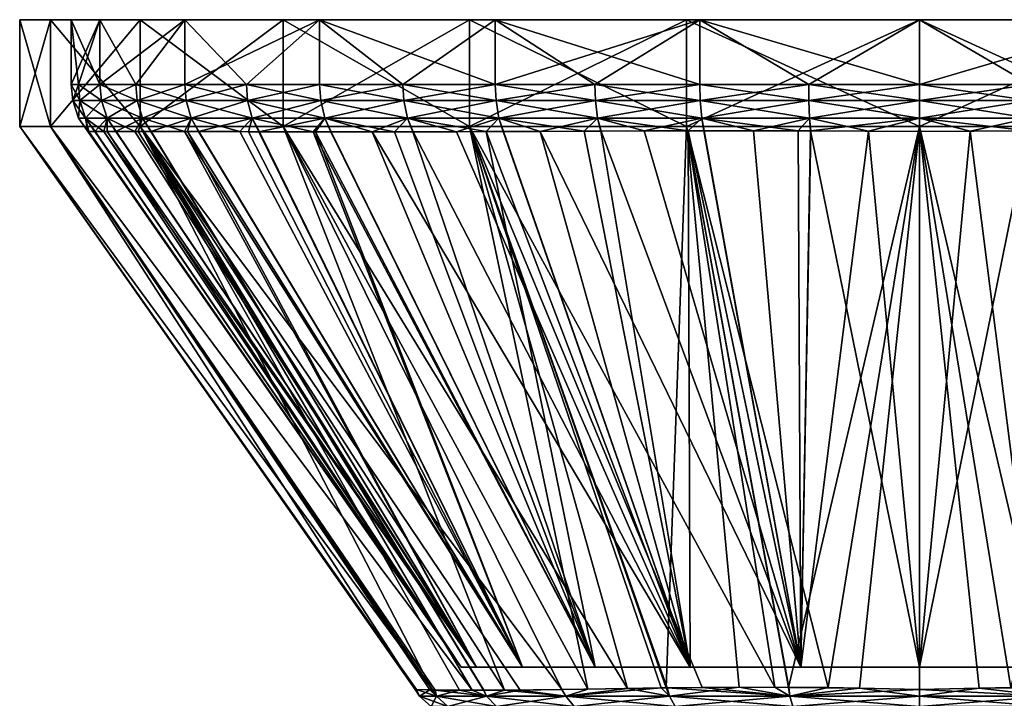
# Model space of a CAD drawing. Extents: x -0.116 to 0.121, y -0.221 to 0.
# Tile 55 of 179: x -0.11 to -0.072, y -0.027 to 0. Entities that reach past the tile are written whole.
import ezdxf

# ---------------------------------------------------------------- set-up
doc = ezdxf.new("R2010")
doc.units = 0
doc.layers.add('mesh', color=7, linetype='CONTINUOUS')

msp = doc.modelspace()

# ---------------------------------------------------------------- meshes
at = {"layer": 'mesh'}
mesh = msp.add_polyface(dxfattribs=at)
corners = [(-0.105431, -0.003641, -0.012122), (-0.105488, -0.003017, -0.012146), (-0.103579, -0.003017, -0.016017), (-0.106816, -0.003641, -0.008042), (-0.106876, -0.003017, -0.008058), (-0.107657, -0.003641, -0.003817), (-0.107718, -0.003017, -0.003825), (-0.107939, -0.003641, 0.000483), (-0.108, -0.003017, 0.000483), (-0.107657, -0.003641, 0.004782), (-0.107718, -0.003017, 0.00479), (-0.106816, -0.003641, 0.009008), (-0.106876, -0.003017, 0.009024), (-0.105431, -0.003641, 0.013088), (-0.105488, -0.003017, 0.013111), (-0.103526, -0.003641, 0.016952), (-0.103579, -0.003017, 0.016983), (-0.104895, -0.004852, -0.011898), (-0.105227, -0.004331, -0.012038), (-0.103334, -0.004331, -0.015876), (-0.106603, -0.004331, 0.008951), (-0.10552, -0.004853, 0.011421), (-0.105227, -0.004331, 0.013003), (-0.103526, -0.003641, -0.015986), (-0.106603, -0.004331, -0.007985), (-0.107438, -0.004331, -0.003788), (-0.107718, -0.004331, 0.000483), (-0.107438, -0.004331, 0.004753), (-0.103334, -0.004331, 0.016842), (-0.108, -0.0005, 0.000483), (-0.106876, -0.0005, -0.008058), (-0.103579, -0.0005, -0.016017), (-0.106876, -0.0005, 0.009024), (-0.103579, -0.0005, 0.016983), (-0.105311, -0.0005, -0.017017), (-0.108807, -0.0005, -0.008576), (-0.11, -0.0005, 0.000483), (-0.108807, -0.0005, 0.009542), (-0.105311, -0.0005, 0.017983), (-0.108807, -0.004656, -0.008576), (-0.105311, -0.004656, -0.017017), (-0.11, -0.004656, 0.000483), (-0.108807, -0.004656, 0.009542), (-0.105311, -0.004656, 0.017983)]
mesh.append_faces([[corners[k] for k in face] for face in [(0, 1, 2, 2), (3, 1, 0, 0), (3, 4, 1, 1), (5, 4, 3, 3), (5, 6, 4, 4), (7, 6, 5, 5), (7, 8, 6, 6), (9, 8, 7, 7), (9, 10, 8, 8), (11, 10, 9, 9), (11, 12, 10, 10), (13, 12, 11, 11), (13, 14, 12, 12), (15, 14, 13, 13), (15, 16, 14, 14), (17, 18, 19, 19), (20, 21, 22, 22), (18, 0, 23, 23), (24, 0, 18, 18), (24, 3, 0, 0), (25, 3, 24, 24), (25, 5, 3, 3), (26, 5, 25, 25), (26, 7, 5, 5), (27, 7, 26, 26), (27, 9, 7, 7), (20, 9, 27, 27), (20, 11, 9, 9), (22, 11, 20, 20), (22, 13, 11, 11), (28, 13, 22, 22), (28, 15, 13, 13), (29, 8, 10, 10), (30, 8, 29, 29), (30, 6, 8, 8), (30, 4, 6, 6), (31, 4, 30, 30), (31, 1, 4, 4), (2, 1, 31, 31), (12, 29, 10, 10), (12, 32, 29, 29), (14, 32, 12, 12), (14, 33, 32, 32), (16, 33, 14, 14), (30, 34, 31, 31), (30, 35, 34, 34), (29, 35, 30, 30), (29, 36, 35, 35), (32, 36, 29, 29), (32, 37, 36, 36), (33, 37, 32, 32), (33, 38, 37, 37), (34, 39, 40, 40), (35, 39, 34, 34), (35, 41, 39, 39), (36, 41, 35, 35), (36, 42, 41, 41), (37, 42, 36, 36), (37, 43, 42, 42), (38, 43, 37, 37)]])
mesh = msp.add_polyface(dxfattribs=at)
corners = [(-0.095052, -0.003641, -0.025649), (-0.095089, -0.003017, -0.025698), (-0.0915, -0.003017, -0.028096), (-0.098291, -0.003641, -0.022808), (-0.098335, -0.003017, -0.022852), (-0.101132, -0.003641, -0.019569), (-0.101181, -0.003017, -0.019606), (-0.103526, -0.003641, -0.015986), (-0.103579, -0.003017, -0.016017), (-0.105431, -0.003641, -0.012122), (-0.101132, -0.003641, 0.020535), (-0.103579, -0.003017, 0.016983), (-0.103526, -0.003641, 0.016952), (-0.101181, -0.003017, 0.020572), (-0.098291, -0.003641, 0.023774), (-0.098335, -0.003017, 0.023817), (-0.095052, -0.003641, 0.026615), (-0.095089, -0.003017, 0.026663), (-0.091469, -0.003641, 0.029009), (-0.0915, -0.003017, 0.029062), (-0.105227, -0.004331, 0.013003), (-0.103593, -0.004852, 0.015767), (-0.103334, -0.004331, 0.016842), (-0.094917, -0.004331, -0.025474), (-0.091469, -0.003641, -0.028043), (-0.098135, -0.004331, -0.022652), (-0.100957, -0.004331, -0.019434), (-0.103334, -0.004331, -0.015876), (-0.105227, -0.004331, -0.012038), (-0.100957, -0.004331, 0.0204), (-0.098135, -0.004331, 0.023618), (-0.094917, -0.004331, 0.026439), (-0.091359, -0.004331, 0.028817), (-0.098335, -0.0005, -0.022852), (-0.0915, -0.0005, -0.028096), (-0.103579, -0.0005, -0.016017), (-0.103579, -0.0005, 0.016983), (-0.098335, -0.0005, 0.023817), (-0.0915, -0.0005, 0.029062), (-0.0925, -0.0005, -0.029828), (-0.099749, -0.0005, -0.024266), (-0.105311, -0.0005, -0.017017), (-0.105311, -0.0005, 0.017983), (-0.099749, -0.0005, 0.025232), (-0.0925, -0.0005, 0.030794), (-0.099749, -0.004656, -0.024266), (-0.0925, -0.004656, -0.029828), (-0.105311, -0.004656, -0.017017), (-0.099749, -0.004656, 0.025232), (-0.105311, -0.004656, 0.017983), (-0.0925, -0.004656, 0.030794)]
mesh.append_faces([[corners[k] for k in face] for face in [(0, 1, 2, 2), (3, 1, 0, 0), (3, 4, 1, 1), (5, 4, 3, 3), (5, 6, 4, 4), (7, 6, 5, 5), (7, 8, 6, 6), (9, 8, 7, 7), (10, 11, 12, 12), (10, 13, 11, 11), (14, 13, 10, 10), (14, 15, 13, 13), (16, 15, 14, 14), (16, 17, 15, 15), (18, 17, 16, 16), (18, 19, 17, 17), (20, 21, 22, 22), (23, 0, 24, 24), (25, 0, 23, 23), (25, 3, 0, 0), (26, 3, 25, 25), (26, 5, 3, 3), (27, 5, 26, 26), (27, 7, 5, 5), (28, 7, 27, 27), (29, 12, 22, 22), (29, 10, 12, 12), (30, 10, 29, 29), (30, 14, 10, 10), (31, 14, 30, 30), (31, 16, 14, 14), (32, 16, 31, 31), (32, 18, 16, 16), (1, 33, 34, 34), (4, 33, 1, 1), (33, 8, 35, 35), (33, 6, 8, 8), (4, 6, 33, 33), (13, 36, 11, 11), (13, 37, 36, 36), (15, 37, 13, 13), (37, 19, 38, 38), (37, 17, 19, 19), (15, 17, 37, 37), (33, 39, 34, 34), (33, 40, 39, 39), (35, 40, 33, 33), (35, 41, 40, 40), (37, 42, 36, 36), (37, 43, 42, 42), (38, 43, 37, 37), (38, 44, 43, 43), (39, 45, 46, 46), (40, 45, 39, 39), (40, 47, 45, 45), (41, 47, 40, 40), (42, 48, 49, 49), (43, 48, 42, 42), (43, 50, 48, 48), (44, 50, 43, 43)]])
mesh = msp.add_polyface(dxfattribs=at)
corners = [(-0.083525, -0.003641, -0.031333), (-0.079307, -0.003017, -0.032235), (-0.079299, -0.003641, -0.032174), (-0.083541, -0.003017, -0.031393), (-0.087605, -0.003641, -0.029949), (-0.087629, -0.003017, -0.030005), (-0.091469, -0.003641, -0.028043), (-0.0915, -0.003017, -0.028096), (-0.095052, -0.003641, -0.025649), (-0.087605, -0.003641, 0.030914), (-0.0915, -0.003017, 0.029062), (-0.091469, -0.003641, 0.029009), (-0.087629, -0.003017, 0.030971), (-0.083525, -0.003641, 0.032299), (-0.083541, -0.003017, 0.032358), (-0.079299, -0.003641, 0.03314), (-0.079307, -0.003017, 0.033201), (-0.075, -0.003641, 0.033421), (-0.081453, -0.004822, -0.031311), (-0.083468, -0.004331, -0.03112), (-0.079271, -0.004331, -0.031955), (-0.085704, -0.00483, -0.030137), (-0.087521, -0.004331, -0.029744), (-0.089756, -0.004846, -0.028391), (-0.091359, -0.004331, -0.027852), (-0.094917, -0.004331, 0.026439), (-0.091859, -0.004854, 0.028175), (-0.091359, -0.004331, 0.028817), (-0.088035, -0.004839, 0.030178), (-0.087521, -0.004331, 0.03071), (-0.083989, -0.004825, 0.031653), (-0.083468, -0.004331, 0.032086), (-0.079716, -0.004824, 0.032579), (-0.079271, -0.004331, 0.032921), (-0.094917, -0.004331, -0.025474), (-0.075, -0.004331, 0.033201), (-0.083541, -0.0005, -0.031393), (-0.075, -0.0005, -0.032517), (-0.0915, -0.0005, -0.028096), (-0.095089, -0.003017, -0.025698), (-0.083541, -0.0005, 0.032358), (-0.0915, -0.0005, 0.029062), (-0.075, -0.003017, 0.033483), (-0.084059, -0.0005, -0.033325), (-0.075, -0.0005, -0.034517), (-0.0925, -0.0005, -0.029828), (-0.0925, -0.0005, 0.030794), (-0.084059, -0.0005, 0.03429), (-0.075, -0.0005, 0.033483), (-0.075, -0.0005, 0.035483), (-0.084059, -0.004656, -0.033325), (-0.0925, -0.004656, -0.029828), (-0.084059, -0.004656, 0.03429), (-0.0925, -0.004656, 0.030794), (-0.075, -0.004656, 0.035483)]
mesh.append_faces([[corners[k] for k in face] for face in [(0, 1, 2, 2), (0, 3, 1, 1), (4, 3, 0, 0), (4, 5, 3, 3), (6, 5, 4, 4), (6, 7, 5, 5), (8, 7, 6, 6), (9, 10, 11, 11), (9, 12, 10, 10), (13, 12, 9, 9), (13, 14, 12, 12), (15, 14, 13, 13), (15, 16, 14, 14), (17, 16, 15, 15), (18, 19, 20, 20), (21, 22, 19, 19), (23, 24, 22, 22), (25, 26, 27, 27), (27, 28, 29, 29), (29, 30, 31, 31), (31, 32, 33, 33), (19, 2, 20, 20), (19, 0, 2, 2), (22, 0, 19, 19), (22, 4, 0, 0), (24, 4, 22, 22), (24, 6, 4, 4), (34, 6, 24, 24), (29, 11, 27, 27), (29, 9, 11, 11), (31, 9, 29, 29), (31, 13, 9, 9), (33, 13, 31, 31), (33, 15, 13, 13), (35, 15, 33, 33), (36, 3, 5, 5), (36, 1, 3, 3), (37, 1, 36, 36), (7, 36, 5, 5), (7, 38, 36, 36), (39, 38, 7, 7), (14, 40, 41, 41), (41, 12, 14, 14), (41, 10, 12, 12), (40, 16, 42, 42), (14, 16, 40, 40), (36, 43, 44, 44), (38, 43, 36, 36), (38, 45, 43, 43), (40, 46, 41, 41), (40, 47, 46, 46), (48, 47, 40, 40), (48, 49, 47, 47), (43, 50, 44, 44), (43, 51, 50, 50), (45, 51, 43, 43), (46, 52, 53, 53), (47, 52, 46, 46), (47, 54, 52, 52), (49, 54, 47, 47)]])
mesh = msp.add_polyface(dxfattribs=at)
corners = [(-0.070385, -0.025688, -0.016742), (-0.070768, -0.004827, -0.031647), (-0.070284, -0.004824, -0.031614), (-0.070385, -0.025688, 0.017707), (-0.066624, -0.004826, 0.031746), (-0.068547, -0.004822, 0.032277), (-0.070776, -0.004829, 0.032565), (-0.073025, -0.004835, 0.032856), (-0.079232, -0.004827, 0.032613), (-0.075, -0.025688, 0.018315), (-0.075, -0.004852, 0.032904), (-0.075, -0.025688, -0.017349), (-0.075, -0.004852, -0.031939), (-0.076975, -0.004835, -0.03189), (-0.066475, -0.003641, 0.032299), (-0.070693, -0.003017, 0.033201), (-0.070701, -0.003641, 0.03314), (-0.066459, -0.003017, 0.032358), (-0.070701, -0.003641, -0.032174), (-0.066459, -0.003017, -0.031393), (-0.066475, -0.003641, -0.031333), (-0.070693, -0.003017, -0.032235), (-0.075, -0.003641, -0.032456), (-0.075, -0.003017, -0.032517), (-0.079299, -0.003641, -0.032174), (-0.079307, -0.003017, -0.032235), (-0.075, -0.003641, 0.033421), (-0.075, -0.003017, 0.033483), (-0.079307, -0.003017, 0.033201), (-0.070729, -0.004331, 0.032921), (-0.075, -0.004331, 0.033201), (-0.066532, -0.004331, 0.032086), (-0.070729, -0.004331, -0.031955), (-0.066532, -0.004331, -0.03112), (-0.075, -0.004331, -0.032235), (-0.079271, -0.004331, -0.031955), (-0.079271, -0.004331, 0.032921), (-0.079299, -0.003641, 0.03314), (-0.075, -0.0005, -0.032517), (-0.066459, -0.0005, -0.031393), (-0.075, -0.0005, 0.033483), (-0.066459, -0.0005, 0.032358), (-0.083541, -0.0005, 0.032358), (-0.065941, -0.0005, -0.033325), (-0.075, -0.0005, -0.034517), (-0.083541, -0.0005, -0.031393), (-0.075, -0.0005, 0.035483), (-0.065941, -0.0005, 0.03429), (-0.065941, -0.004656, 0.03429), (-0.075, -0.004656, -0.034517), (-0.065941, -0.004656, -0.033325), (-0.084059, -0.004656, -0.033325), (-0.075, -0.004656, 0.035483), (-0.069904, -0.026477, 0.019492), (-0.071447, -0.026486, -0.018907)]
mesh.append_faces([[corners[k] for k in face] for face in [(0, 1, 2, 2), (3, 4, 5, 5), (3, 6, 7, 7), (8, 9, 10, 10), (11, 12, 1, 1), (11, 13, 12, 12), (14, 15, 16, 16), (14, 17, 15, 15), (18, 19, 20, 20), (18, 21, 19, 19), (22, 21, 18, 18), (22, 23, 21, 21), (24, 23, 22, 22), (24, 25, 23, 23), (26, 27, 28, 28), (16, 27, 26, 26), (16, 15, 27, 27), (7, 29, 30, 30), (7, 6, 29, 29), (5, 29, 6, 6), (5, 31, 29, 29), (4, 31, 5, 5), (2, 32, 33, 33), (1, 32, 2, 2), (1, 34, 32, 32), (12, 34, 1, 1), (13, 34, 12, 12), (13, 35, 34, 34), (30, 10, 7, 7), (30, 8, 10, 10), (36, 8, 30, 30), (29, 26, 30, 30), (29, 16, 26, 26), (31, 16, 29, 29), (31, 14, 16, 16), (32, 20, 33, 33), (32, 18, 20, 20), (34, 18, 32, 32), (34, 22, 18, 18), (35, 22, 34, 34), (35, 24, 22, 22), (30, 26, 37, 37), (38, 23, 25, 25), (39, 23, 38, 38), (39, 21, 23, 23), (40, 15, 41, 41), (40, 27, 15, 15), (42, 27, 40, 40), (38, 43, 39, 39), (38, 44, 43, 43), (45, 44, 38, 38), (41, 46, 40, 40), (41, 47, 46, 46), (47, 48, 46, 46), (43, 49, 50, 50), (44, 49, 43, 43), (44, 51, 49, 49), (46, 48, 52, 52), (53, 52, 48, 48), (49, 54, 50, 50)]])
mesh = msp.add_polyface(dxfattribs=at)
corners = [(-0.087609, -0.025688, 0.013092), (-0.094706, -0.004861, 0.026161), (-0.095415, -0.004863, 0.025659), (-0.090443, -0.025688, 0.009399), (-0.100671, -0.004858, 0.020179), (-0.101435, -0.004856, 0.019249), (-0.098582, -0.004863, 0.022722), (-0.092224, -0.025688, 0.005098), (-0.104883, -0.004852, 0.012859), (-0.10552, -0.004853, 0.011421), (-0.103593, -0.004852, 0.015767), (-0.103035, -0.004853, 0.016667), (-0.092832, -0.025688, 0.000483), (-0.107062, -0.004853, 0.004703), (-0.107352, -0.004853, 0.002594), (-0.106721, -0.004853, 0.007181), (-0.106247, -0.004853, 0.008854), (-0.106598, -0.004854, -0.006773), (-0.107073, -0.004853, -0.003738), (-0.107304, -0.004853, -0.002264), (-0.107331, -0.004853, 0.000484), (-0.103474, -0.004852, -0.015022), (-0.092224, -0.025688, -0.004132), (-0.104895, -0.004852, -0.011898), (-0.105397, -0.004852, -0.010794), (-0.106263, -0.004853, -0.007893), (-0.098492, -0.004863, -0.02185), (-0.090443, -0.025688, -0.008433), (-0.100693, -0.004858, -0.01923), (-0.101094, -0.004857, -0.018753), (-0.103039, -0.004853, -0.015703), (-0.09301, -0.004858, -0.026471), (-0.094917, -0.004331, -0.025474), (-0.091359, -0.004331, -0.027852), (-0.094693, -0.004861, -0.025182), (-0.096284, -0.004864, -0.023963), (-0.098135, -0.004331, -0.022652), (-0.0979, -0.004863, -0.022417), (-0.100957, -0.004331, -0.019434), (-0.103334, -0.004331, -0.015876), (-0.107438, -0.004331, -0.003788), (-0.106603, -0.004331, -0.007985), (-0.105227, -0.004331, -0.012038), (-0.107718, -0.004331, 0.000483), (-0.107438, -0.004331, 0.004753), (-0.106603, -0.004331, 0.008951), (-0.105227, -0.004331, 0.013003), (-0.103334, -0.004331, 0.016842), (-0.100957, -0.004331, 0.0204), (-0.098135, -0.004331, 0.023618), (-0.094917, -0.004331, 0.026439), (-0.097886, -0.004863, 0.023367), (-0.091859, -0.004854, 0.028175)]
mesh.append_faces([[corners[k] for k in face] for face in [(0, 1, 2, 2), (3, 4, 5, 5), (3, 6, 4, 4), (7, 8, 9, 9), (7, 10, 8, 8), (3, 11, 10, 10), (12, 13, 14, 14), (12, 15, 13, 13), (7, 16, 15, 15), (17, 12, 18, 18), (12, 19, 18, 18), (12, 20, 19, 19), (21, 22, 23, 23), (22, 24, 23, 23), (22, 25, 24, 24), (26, 27, 28, 28), (27, 29, 28, 28), (27, 30, 29, 29), (31, 32, 33, 33), (34, 32, 31, 31), (35, 32, 34, 34), (35, 36, 32, 32), (37, 36, 35, 35), (36, 28, 38, 38), (36, 26, 28, 28), (37, 26, 36, 36), (39, 21, 23, 23), (39, 30, 21, 21), (38, 30, 39, 39), (38, 29, 30, 30), (28, 29, 38, 38), (18, 40, 41, 41), (41, 17, 18, 18), (41, 25, 17, 17), (42, 25, 41, 41), (42, 24, 25, 25), (23, 24, 42, 42), (43, 14, 44, 44), (43, 20, 14, 14), (40, 20, 43, 43), (40, 19, 20, 20), (18, 19, 40, 40), (44, 15, 45, 45), (44, 13, 15, 15), (14, 13, 44, 44), (45, 16, 9, 9), (15, 16, 45, 45), (46, 8, 10, 10), (9, 8, 46, 46), (47, 5, 48, 48), (47, 11, 5, 5), (10, 11, 47, 47), (48, 6, 49, 49), (48, 4, 6, 6), (5, 4, 48, 48), (49, 2, 50, 50), (49, 51, 2, 2), (6, 51, 49, 49), (50, 1, 52, 52), (2, 1, 50, 50)]])
mesh = msp.add_polyface(dxfattribs=at)
corners = [(-0.083916, -0.025688, 0.015926), (-0.079615, -0.025688, -0.016742), (-0.079615, -0.025688, 0.017707), (-0.090443, -0.025688, 0.009399), (-0.092224, -0.025688, 0.005098), (-0.087609, -0.025688, 0.013092), (-0.079716, -0.004824, 0.032579), (-0.079232, -0.004827, 0.032613), (-0.087398, -0.004837, 0.03041), (-0.088035, -0.004839, 0.030178), (-0.083989, -0.004825, 0.031653), (-0.083389, -0.004825, 0.031783), (-0.091859, -0.004854, 0.028175), (-0.094706, -0.004861, 0.026161), (-0.091192, -0.004851, 0.028524), (-0.098582, -0.004863, 0.022722), (-0.095415, -0.004863, 0.025659), (-0.097886, -0.004863, 0.023367), (-0.098492, -0.004863, -0.02185), (-0.087609, -0.025688, -0.012126), (-0.090443, -0.025688, -0.008433), (-0.083916, -0.025688, -0.01496), (-0.094693, -0.004861, -0.025182), (-0.09301, -0.004858, -0.026471), (-0.096284, -0.004864, -0.023963), (-0.083376, -0.004826, -0.03078), (-0.081453, -0.004822, -0.031311), (-0.085704, -0.00483, -0.030137), (-0.087382, -0.004837, -0.029414), (-0.089756, -0.004846, -0.028391), (-0.091183, -0.004851, -0.027549), (-0.079224, -0.004829, -0.031599), (-0.076975, -0.004835, -0.03189), (-0.079271, -0.004331, -0.031955), (-0.083468, -0.004331, -0.03112), (-0.087521, -0.004331, -0.029744), (-0.091359, -0.004331, -0.027852), (-0.091359, -0.004331, 0.028817), (-0.087521, -0.004331, 0.03071), (-0.079271, -0.004331, 0.032921), (-0.083468, -0.004331, 0.032086), (-0.084059, -0.004656, 0.03429), (-0.078553, -0.026486, 0.019873), (-0.080081, -0.02648, 0.01945), (-0.075, -0.004656, 0.035483), (-0.0925, -0.004656, 0.030794), (-0.084845, -0.026496, 0.017533), (-0.085047, -0.026498, 0.017434), (-0.082013, -0.026473, 0.018915), (-0.087893, -0.026542, 0.015346), (-0.088905, -0.026558, 0.014388), (-0.099749, -0.004656, 0.025232), (-0.091137, -0.026587, 0.011684), (-0.0925, -0.004656, -0.029828), (-0.086353, -0.026518, -0.015607), (-0.084815, -0.026499, -0.01652), (-0.099749, -0.004656, -0.024266), (-0.088905, -0.026558, -0.013422), (-0.080619, -0.026472, -0.018421), (-0.080096, -0.026477, -0.018526), (-0.084059, -0.004656, -0.033325), (-0.083455, -0.026482, -0.017327), (-0.075, -0.004656, -0.034517), (-0.077324, -0.026504, -0.019081)]
mesh.append_faces([[corners[k] for k in face] for face in [(0, 1, 2, 2), (1, 3, 4, 4), (1, 5, 3, 3), (6, 2, 7, 7), (0, 8, 9, 9), (0, 10, 8, 8), (2, 10, 0, 0), (2, 11, 10, 10), (6, 11, 2, 2), (5, 12, 13, 13), (0, 12, 5, 5), (0, 14, 12, 12), (9, 14, 0, 0), (5, 15, 3, 3), (16, 17, 5, 5), (18, 19, 20, 20), (21, 22, 23, 23), (21, 24, 22, 22), (19, 24, 21, 21), (1, 25, 26, 26), (1, 27, 25, 25), (1, 28, 27, 27), (1, 29, 28, 28), (21, 29, 1, 1), (21, 30, 29, 29), (23, 30, 21, 21), (1, 31, 32, 32), (26, 31, 1, 1), (31, 33, 32, 32), (26, 33, 31, 31), (25, 34, 26, 26), (27, 34, 25, 25), (28, 35, 27, 27), (29, 35, 28, 28), (30, 36, 29, 29), (23, 36, 30, 30), (37, 14, 9, 9), (12, 14, 37, 37), (38, 8, 10, 10), (9, 8, 38, 38), (39, 6, 7, 7), (40, 11, 6, 6), (10, 11, 40, 40), (41, 42, 43, 43), (44, 42, 41, 41), (45, 46, 47, 47), (41, 46, 45, 45), (41, 48, 46, 46), (43, 48, 41, 41), (49, 45, 47, 47), (50, 51, 49, 49), (52, 51, 50, 50), (53, 54, 55, 55), (56, 57, 54, 54), (58, 59, 60, 60), (53, 58, 60, 60), (53, 61, 58, 58), (55, 61, 53, 53), (59, 62, 60, 60), (63, 62, 59, 59)]])
mesh = msp.add_polyface(dxfattribs=at)
corners = [(-0.087609, -0.025688, 0.013092), (-0.097886, -0.004863, 0.023367), (-0.098582, -0.004863, 0.022722), (-0.090443, -0.025688, 0.009399), (-0.103593, -0.004852, 0.015767), (-0.092224, -0.025688, 0.005098), (-0.101435, -0.004856, 0.019249), (-0.103035, -0.004853, 0.016667), (-0.106721, -0.004853, 0.007181), (-0.092832, -0.025688, 0.000483), (-0.10552, -0.004853, 0.011421), (-0.106247, -0.004853, 0.008854), (-0.106598, -0.004854, -0.006773), (-0.092224, -0.025688, -0.004132), (-0.107352, -0.004853, 0.002594), (-0.107331, -0.004853, 0.000484), (-0.103474, -0.004852, -0.015022), (-0.090443, -0.025688, -0.008433), (-0.106263, -0.004853, -0.007893), (-0.103039, -0.004853, -0.015703), (-0.087609, -0.025688, -0.012126), (-0.0979, -0.004863, -0.022417), (-0.096284, -0.004864, -0.023963), (-0.098492, -0.004863, -0.02185), (-0.087893, -0.026542, 0.015346), (-0.099749, -0.004656, 0.025232), (-0.0925, -0.004656, 0.030794), (-0.091137, -0.026587, 0.011684), (-0.105311, -0.004656, 0.017983), (-0.09194, -0.026589, 0.010264), (-0.094621, -0.02656, 0.001767), (-0.094596, -0.026561, 0.000484), (-0.11, -0.004656, 0.000483), (-0.108807, -0.004656, 0.009542), (-0.094047, -0.026578, 0.005315), (-0.09396, -0.026579, 0.005561), (-0.092894, -0.026592, 0.008578), (-0.093941, -0.026579, -0.004595), (-0.108807, -0.004656, -0.008576), (-0.094558, -0.026563, -0.00153), (-0.105311, -0.004656, -0.017017), (-0.0924, -0.026593, -0.008625), (-0.091963, -0.02659, -0.009308), (-0.093843, -0.026582, -0.005081), (-0.099749, -0.004656, -0.024266), (-0.086353, -0.026518, -0.015607), (-0.0925, -0.004656, -0.029828), (-0.088905, -0.026558, -0.013422), (-0.090533, -0.026581, -0.011549), (-0.091846, -0.026823, -0.009243), (-0.093789, -0.026823, -0.004552), (-0.094452, -0.026823, 0.000483), (-0.093789, -0.026823, 0.005517), (-0.0922, -0.027688, 0.003548), (-0.092494, -0.027688, 0.000483), (-0.092877, -0.02766, 0.000483), (-0.093349, -0.027221, -0.004434), (-0.093996, -0.027221, 0.000483), (-0.093349, -0.027221, 0.005399), (-0.091451, -0.027221, 0.009981), (-0.091846, -0.026823, 0.010209), (-0.093462, -0.027504, 0.000483), (-0.092833, -0.027504, -0.004296), (-0.092833, -0.027504, 0.005261), (-0.092268, -0.02766, 0.00511)]
mesh.append_faces([[corners[k] for k in face] for face in [(0, 1, 2, 2), (3, 4, 5, 5), (6, 7, 3, 3), (5, 8, 9, 9), (10, 11, 5, 5), (12, 13, 9, 9), (14, 15, 9, 9), (16, 17, 13, 13), (12, 18, 13, 13), (16, 19, 17, 17), (20, 21, 22, 22), (23, 21, 20, 20), (24, 25, 26, 26), (27, 28, 25, 25), (29, 28, 27, 27), (30, 31, 32, 32), (33, 30, 32, 32), (33, 34, 30, 30), (33, 35, 34, 34), (28, 35, 33, 33), (28, 36, 35, 35), (29, 36, 28, 28), (32, 37, 38, 38), (32, 39, 37, 37), (31, 39, 32, 32), (40, 41, 42, 42), (38, 41, 40, 40), (38, 43, 41, 41), (37, 43, 38, 38), (44, 45, 46, 46), (40, 47, 44, 44), (40, 48, 47, 47), (42, 48, 40, 40), (43, 49, 41, 41), (43, 50, 49, 49), (37, 50, 43, 43), (39, 50, 37, 37), (39, 51, 50, 50), (31, 51, 39, 39), (51, 34, 52, 52), (51, 30, 34, 34), (31, 30, 51, 51), (52, 35, 36, 36), (34, 35, 52, 52), (53, 54, 55, 55), (50, 56, 49, 49), (50, 57, 56, 56), (51, 57, 50, 50), (51, 58, 57, 57), (52, 58, 51, 51), (52, 59, 58, 58), (60, 59, 52, 52), (56, 61, 62, 62), (57, 61, 56, 56), (57, 63, 61, 61), (58, 63, 57, 57), (61, 55, 62, 62), (61, 64, 55, 55), (63, 64, 61, 61)]])
mesh = msp.add_polyface(dxfattribs=at)
corners = [(-0.079615, -0.025688, 0.017707), (-0.075, -0.025688, -0.017349), (-0.070385, -0.025688, -0.016742), (-0.079615, -0.025688, -0.016742), (-0.075, -0.025688, 0.018315), (-0.070385, -0.025688, 0.017707), (-0.066084, -0.025688, 0.015926), (-0.070768, -0.004827, -0.031647), (-0.066011, -0.004825, -0.030687), (-0.066084, -0.025688, -0.01496), (-0.070284, -0.004824, -0.031614), (-0.066611, -0.004825, -0.030817), (-0.060244, -0.004846, 0.029356), (-0.073025, -0.004835, 0.032856), (-0.075, -0.004852, 0.032904), (-0.068547, -0.004822, 0.032277), (-0.070776, -0.004829, 0.032565), (-0.079232, -0.004827, 0.032613), (-0.076975, -0.004835, -0.03189), (-0.069381, -0.026472, 0.019387), (-0.069904, -0.026477, 0.019492), (-0.065941, -0.004656, 0.03429), (-0.072676, -0.026504, 0.020046), (-0.075, -0.004656, 0.035483), (-0.075, -0.026558, 0.020147), (-0.078553, -0.026486, 0.019873), (-0.075, -0.004656, -0.034517), (-0.075, -0.026558, -0.019182), (-0.071447, -0.026486, -0.018907), (-0.077324, -0.026504, -0.019081), (-0.065941, -0.004656, -0.033325), (-0.069919, -0.02648, -0.018484), (-0.067987, -0.026473, -0.017949), (-0.069965, -0.026823, 0.019272), (-0.066545, -0.026482, 0.018293), (-0.065185, -0.026499, 0.017486), (-0.065274, -0.026823, -0.016363), (-0.069965, -0.026823, -0.018307), (-0.075, -0.026823, -0.018969), (-0.080035, -0.026823, -0.018307), (-0.075, -0.026823, 0.019935), (-0.080035, -0.026823, 0.019272), (-0.070083, -0.027221, 0.018832), (-0.065502, -0.027221, 0.016934), (-0.065274, -0.026823, 0.017329), (-0.070083, -0.027221, -0.017866), (-0.075, -0.027221, -0.018513), (-0.079917, -0.027221, -0.017866), (-0.075, -0.027221, 0.019479), (-0.070222, -0.027504, 0.018316), (-0.065769, -0.027504, 0.016472), (-0.065502, -0.027221, -0.015968), (-0.070222, -0.027504, -0.01735), (-0.065769, -0.027504, -0.015506), (-0.075, -0.027504, -0.017979), (-0.079778, -0.027504, -0.01735), (-0.075, -0.027504, 0.018945), (-0.079917, -0.027221, 0.018832), (-0.070373, -0.02766, 0.017751), (-0.066061, -0.02766, 0.015965), (-0.075, -0.02766, 0.01836), (-0.079778, -0.027504, 0.018316)]
mesh.append_faces([[corners[k] for k in face] for face in [(0, 1, 2, 2), (0, 3, 1, 1), (2, 4, 0, 0), (2, 5, 4, 4), (6, 5, 2, 2), (1, 7, 2, 2), (2, 8, 9, 9), (10, 11, 2, 2), (6, 12, 5, 5), (13, 14, 4, 4), (5, 13, 4, 4), (15, 16, 5, 5), (17, 0, 4, 4), (3, 18, 1, 1), (19, 20, 21, 21), (22, 23, 20, 20), (23, 24, 25, 25), (22, 24, 23, 23), (26, 27, 28, 28), (29, 27, 26, 26), (30, 31, 32, 32), (28, 31, 30, 30), (33, 34, 35, 35), (33, 19, 34, 34), (20, 19, 33, 33), (36, 32, 37, 37), (37, 31, 28, 28), (32, 31, 37, 37), (27, 37, 28, 28), (27, 38, 37, 37), (29, 38, 27, 27), (29, 39, 38, 38), (33, 22, 20, 20), (40, 22, 33, 33), (40, 24, 22, 22), (41, 24, 40, 40), (41, 25, 24, 24), (33, 42, 40, 40), (33, 43, 42, 42), (44, 43, 33, 33), (37, 45, 36, 36), (37, 46, 45, 45), (38, 46, 37, 37), (38, 47, 46, 46), (40, 42, 48, 48), (42, 49, 48, 48), (42, 50, 49, 49), (43, 50, 42, 42), (51, 52, 53, 53), (45, 52, 51, 51), (45, 54, 52, 52), (46, 54, 45, 45), (46, 55, 54, 54), (47, 55, 46, 46), (48, 56, 57, 57), (48, 49, 56, 56), (49, 58, 56, 56), (50, 59, 49, 49), (56, 60, 61, 61)]])
mesh = msp.add_polyface(dxfattribs=at)
corners = [(-0.079615, -0.025688, -0.016742), (-0.092224, -0.025688, 0.005098), (-0.092832, -0.025688, 0.000483), (-0.092224, -0.025688, -0.004132), (-0.090443, -0.025688, -0.008433), (-0.087609, -0.025688, -0.012126), (-0.083916, -0.025688, -0.01496), (-0.084726, -0.026823, -0.016363), (-0.086353, -0.026518, -0.015607), (-0.088755, -0.026823, -0.013272), (-0.090533, -0.026581, -0.011549), (-0.091846, -0.026823, -0.009243), (-0.088905, -0.026558, -0.013422), (-0.091963, -0.02659, -0.009308), (-0.0924, -0.026593, -0.008625), (-0.093789, -0.026823, 0.005517), (-0.092894, -0.026592, 0.008578), (-0.091846, -0.026823, 0.010209), (-0.088755, -0.026823, 0.014238), (-0.088905, -0.026558, 0.014388), (-0.087893, -0.026542, 0.015346), (-0.091137, -0.026587, 0.011684), (-0.09194, -0.026589, 0.010264), (-0.085047, -0.026498, 0.017434), (-0.087641, -0.02766, 0.013124), (-0.08956, -0.027688, 0.010074), (-0.090482, -0.02766, 0.009422), (-0.08737, -0.027688, 0.012853), (-0.086735, -0.027688, 0.013486), (-0.091198, -0.027688, 0.00693), (-0.092268, -0.02766, 0.00511), (-0.090033, -0.027688, 0.009166), (-0.0922, -0.027688, 0.003548), (-0.092877, -0.02766, 0.000483), (-0.091777, -0.027688, 0.004976), (-0.092158, -0.027688, -0.002796), (-0.092268, -0.02766, -0.004144), (-0.092494, -0.027688, 0.000483), (-0.091188, -0.027688, -0.005988), (-0.090482, -0.02766, -0.008456), (-0.091788, -0.027688, -0.004013), (-0.089582, -0.027688, -0.009074), (-0.087641, -0.02766, -0.012158), (-0.090036, -0.027688, -0.008202), (-0.08737, -0.027688, -0.011887), (-0.091451, -0.027221, -0.009015), (-0.088432, -0.027221, -0.01295), (-0.093349, -0.027221, -0.004434), (-0.088432, -0.027221, 0.013915), (-0.091451, -0.027221, 0.009981), (-0.084498, -0.027221, 0.016934), (-0.090989, -0.027504, -0.008748), (-0.088055, -0.027504, -0.012572), (-0.092833, -0.027504, -0.004296), (-0.093349, -0.027221, 0.005399), (-0.090989, -0.027504, 0.009714), (-0.092833, -0.027504, 0.005261), (-0.088055, -0.027504, 0.013538), (-0.084231, -0.027504, 0.016472)]
mesh.append_faces([[corners[k] for k in face] for face in [(0, 1, 2, 2), (3, 4, 5, 5), (3, 0, 2, 2), (5, 6, 3, 3), (7, 8, 9, 9), (9, 10, 11, 11), (9, 12, 10, 10), (8, 12, 9, 9), (11, 13, 14, 14), (10, 13, 11, 11), (15, 16, 17, 17), (18, 19, 20, 20), (18, 21, 19, 19), (17, 21, 18, 18), (17, 22, 21, 21), (16, 22, 17, 17), (23, 18, 20, 20), (24, 25, 26, 26), (24, 27, 25, 25), (28, 27, 24, 24), (26, 29, 30, 30), (26, 31, 29, 29), (25, 31, 26, 26), (30, 32, 33, 33), (30, 34, 32, 32), (29, 34, 30, 30), (33, 35, 36, 36), (33, 37, 35, 35), (36, 38, 39, 39), (36, 40, 38, 38), (35, 40, 36, 36), (39, 41, 42, 42), (39, 43, 41, 41), (38, 43, 39, 39), (41, 44, 42, 42), (9, 45, 46, 46), (11, 45, 9, 9), (11, 47, 45, 45), (17, 48, 49, 49), (18, 48, 17, 17), (18, 50, 48, 48), (46, 51, 52, 52), (45, 51, 46, 46), (45, 53, 51, 51), (47, 53, 45, 45), (54, 55, 56, 56), (49, 55, 54, 54), (49, 57, 55, 55), (48, 57, 49, 49), (48, 58, 57, 57), (52, 39, 42, 42), (51, 39, 52, 52), (51, 36, 39, 39), (53, 36, 51, 51), (53, 33, 36, 36), (56, 26, 30, 30), (55, 26, 56, 56), (55, 24, 26, 26), (57, 24, 55, 55)]])
mesh = msp.add_polyface(dxfattribs=at)
corners = [(-0.083916, -0.025688, 0.015926), (-0.087609, -0.025688, 0.013092), (-0.079615, -0.025688, -0.016742), (-0.092224, -0.025688, -0.004132), (-0.083916, -0.025688, -0.01496), (-0.080096, -0.026477, -0.018526), (-0.080035, -0.026823, -0.018307), (-0.077324, -0.026504, -0.019081), (-0.084815, -0.026499, -0.01652), (-0.084726, -0.026823, -0.016363), (-0.083455, -0.026482, -0.017327), (-0.080619, -0.026472, -0.018421), (-0.086353, -0.026518, -0.015607), (-0.085047, -0.026498, 0.017434), (-0.084726, -0.026823, 0.017329), (-0.088755, -0.026823, 0.014238), (-0.084845, -0.026496, 0.017533), (-0.080035, -0.026823, 0.019272), (-0.082013, -0.026473, 0.018915), (-0.080081, -0.02648, 0.01945), (-0.078553, -0.026486, 0.019873), (-0.07955, -0.027688, 0.017462), (-0.079627, -0.02766, 0.017751), (-0.078113, -0.027688, 0.01784), (-0.081148, -0.027688, 0.017041), (-0.083939, -0.02766, 0.015965), (-0.083795, -0.027688, 0.015713), (-0.086735, -0.027688, 0.013486), (-0.087641, -0.02766, 0.013124), (-0.084056, -0.027688, 0.015582), (-0.087641, -0.02766, -0.012158), (-0.084755, -0.027688, -0.014149), (-0.083939, -0.02766, -0.014999), (-0.08737, -0.027688, -0.011887), (-0.081809, -0.027688, -0.015808), (-0.079627, -0.02766, -0.016785), (-0.083769, -0.027688, -0.014704), (-0.079549, -0.027688, -0.016504), (-0.078632, -0.027688, -0.016786), (-0.079917, -0.027221, -0.017866), (-0.075, -0.026823, -0.018969), (-0.084498, -0.027221, -0.015968), (-0.088432, -0.027221, -0.01295), (-0.088755, -0.026823, -0.013272), (-0.084498, -0.027221, 0.016934), (-0.079917, -0.027221, 0.018832), (-0.075, -0.027221, 0.019479), (-0.075, -0.026823, 0.019935), (-0.084231, -0.027504, -0.015506), (-0.079778, -0.027504, -0.01735), (-0.088055, -0.027504, -0.012572), (-0.084231, -0.027504, 0.016472), (-0.088432, -0.027221, 0.013915), (-0.079778, -0.027504, 0.018316), (-0.075, -0.027504, 0.018945), (-0.088055, -0.027504, 0.013538), (-0.075, -0.02766, 0.01836), (-0.077838, -0.027688, 0.011073), (-0.080482, -0.027688, 0.009977)]
mesh.append_faces([[corners[k] for k in face] for face in [(0, 1, 2, 2), (3, 4, 2, 2), (5, 6, 7, 7), (6, 8, 9, 9), (6, 10, 8, 8), (6, 11, 10, 10), (6, 5, 11, 11), (9, 8, 12, 12), (13, 14, 15, 15), (16, 14, 13, 13), (17, 18, 19, 19), (14, 18, 17, 17), (14, 16, 18, 18), (19, 20, 17, 17), (21, 22, 23, 23), (24, 22, 21, 21), (24, 25, 22, 22), (26, 25, 24, 24), (25, 27, 28, 28), (25, 29, 27, 27), (26, 29, 25, 25), (30, 31, 32, 32), (30, 33, 31, 31), (32, 34, 35, 35), (32, 36, 34, 34), (31, 36, 32, 32), (35, 37, 38, 38), (34, 37, 35, 35), (6, 39, 40, 40), (6, 41, 39, 39), (9, 41, 6, 6), (9, 42, 41, 41), (43, 42, 9, 9), (14, 44, 15, 15), (14, 45, 44, 44), (17, 45, 14, 14), (17, 46, 45, 45), (47, 46, 17, 17), (39, 48, 49, 49), (41, 48, 39, 39), (41, 50, 48, 48), (42, 50, 41, 41), (44, 51, 52, 52), (44, 53, 51, 51), (45, 53, 44, 44), (45, 54, 53, 53), (49, 32, 35, 35), (48, 32, 49, 49), (48, 30, 32, 32), (50, 30, 48, 48), (55, 25, 28, 28), (51, 25, 55, 55), (51, 22, 25, 25), (53, 22, 51, 51), (53, 56, 22, 22), (57, 21, 23, 23), (57, 24, 21, 21), (58, 24, 57, 57), (58, 26, 24, 24), (58, 29, 26, 26)]])

doc.saveas('drawing.dxf')
